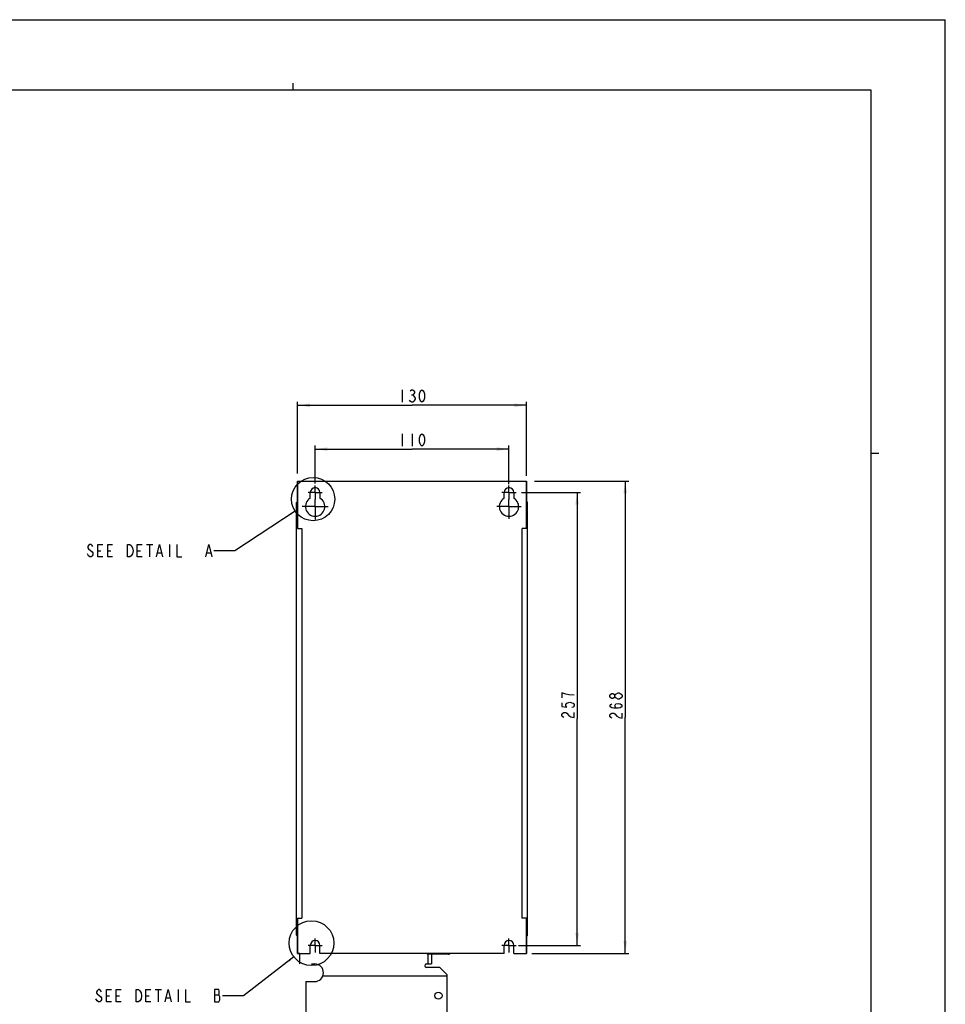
# Model space of a CAD drawing. Header units: millimetres. Extents: x 0 to 1188, y 0 to 840.
# Tile 41 of 41: x 663 to 1188, y 281 to 840. Entities that reach past the tile are written whole.
import ezdxf

# ---------------------------------------------------------------- set-up
doc = ezdxf.new("R2010")
doc.units = ezdxf.units.MM
doc.header["$LTSCALE"] = 65.34
doc.linetypes.add('CENTER', pattern=[0.6, 0.375, -0.075, 0.075, -0.075])
doc.layers.get('0').update_dxf_attribs({"linetype": 'CONTINUOUS'})
doc.layers.add('DATUM_AXIS', color=7, linetype='CONTINUOUS')
doc.layers.add('ROUNDS', color=7, linetype='CONTINUOUS')
doc.styles.get("Standard").update_dxf_attribs({"font": 'txt', "width": 0.8})
doc.dimstyles.new('DIMSTYLE_2', dxfattribs={"dimtxt": 7, "dimasz": 7, "dimexe": 0.18, "dimexo": 0.0625, "dimgap": 0.09, "dimtad": 1, "dimdsep": 46, "dimtxsty": 'STANDARD', "dimblk": '_FILLED', "dimblk1": '_FILLED', "dimblk2": '_FILLED', "dimcen": 0.09, "dimclrt": 7, "dimadec": 0, "dimazin": 0, "dimtfac": 1, "dimtofl": 0, "dimtmove": 0, "dimatfit": 3, "dimldrblk": '_FILLED', "dimfxl": 1, "dimtolj": 1, "dimarcsym": 0})
doc.dimstyles.get("Standard").update_dxf_attribs({"dimtxt": 7, "dimasz": 3.5, "dimexe": 0.18, "dimexo": 0.0625, "dimgap": 0.09, "dimtad": 1, "dimdec": 1, "dimdsep": 46, "dimtxsty": 'STANDARD', "dimblk": '_FILLED', "dimblk1": '_FILLED', "dimblk2": '_FILLED', "dimcen": 0.09, "dimclrt": 7, "dimadec": 0, "dimazin": 0, "dimtol": 1, "dimtp": 0.1, "dimtm": 0.1, "dimtfac": 1, "dimtdec": 1, "dimtofl": 0, "dimtmove": 0, "dimatfit": 3, "dimldrblk": '_FILLED', "dimfxl": 1, "dimtolj": 1, "dimarcsym": 0})

# ---------------------------------------------------------------- blocks, each defined once
blk = doc.blocks.new('_FILLED')
at = {"color": 0, "linetype": 'BYBLOCK'}
blk.add_solid([(0, 0), (-1, 0.143), (-1, -0.143)], dxfattribs=at)
blk = doc.blocks.new('*D2')
at = {"color": 7, "linetype": 'CONTINUOUS'}
for p, q in [((954.91, 578.23), (1008.35, 578.23)), ((1006.35, 578.23), (1006.35, 444.23)), ((1006.35, 310.23), (1006.35, 444.23)), ((953.37, 310.23), (1008.35, 310.23))]:
    blk.add_line(p, q, dxfattribs=at)
at = {"color": 7, "linetype": 'CONTINUOUS', "xscale": 7, "yscale": 7, "zscale": 7}
for p, rotation in [((1006.35, 578.23), 90), ((1006.35, 310.23), 270)]:
    blk.add_blockref('_FILLED', p, dxfattribs=dict(at, rotation=rotation))
blk = doc.blocks.new('*D3')
at = {"color": 7, "linetype": 'CONTINUOUS'}
for p, q in [((820.4, 582.53), (820.4, 623.21)), ((820.4, 621.21), (885.4, 621.21)), ((950.4, 621.21), (885.4, 621.21)), ((950.4, 581.17), (950.4, 623.21))]:
    blk.add_line(p, q, dxfattribs=at)
at = {"color": 7, "linetype": 'CONTINUOUS', "xscale": 7, "yscale": 7, "zscale": 7, "rotation": 180}
blk.add_blockref('_FILLED', (820.4, 621.21), dxfattribs=at)
at = {"color": 7, "linetype": 'CONTINUOUS', "xscale": 7, "yscale": 7, "zscale": 7}
blk.add_blockref('_FILLED', (950.4, 621.21), dxfattribs=at)
blk = doc.blocks.new('*D6')
at = {"color": 7, "linetype": 'CONTINUOUS'}
for p, q in [((947.51, 571.73), (981.06, 571.73)), ((979.06, 571.73), (979.06, 443.23)), ((979.06, 314.73), (979.06, 443.23)), ((945.83, 314.73), (981.06, 314.73))]:
    blk.add_line(p, q, dxfattribs=at)
at = {"color": 7, "linetype": 'CONTINUOUS', "xscale": 7, "yscale": 7, "zscale": 7}
for p, rotation in [((979.06, 571.73), 90), ((979.06, 314.73), 270)]:
    blk.add_blockref('_FILLED', p, dxfattribs=dict(at, rotation=rotation))
blk = doc.blocks.new('*D7')
at = {"color": 7, "linetype": 'CONTINUOUS'}
for p, q in [((830.4, 576.75), (830.4, 598.33)), ((940.4, 576.37), (940.4, 598.33)), ((830.4, 596.33), (885.4, 596.33)), ((940.4, 596.33), (885.4, 596.33))]:
    blk.add_line(p, q, dxfattribs=at)
at = {"color": 7, "linetype": 'CONTINUOUS', "xscale": 7, "yscale": 7, "zscale": 7, "rotation": 180}
blk.add_blockref('_FILLED', (830.4, 596.33), dxfattribs=at)
at = {"color": 7, "linetype": 'CONTINUOUS', "xscale": 7, "yscale": 7, "zscale": 7}
blk.add_blockref('_FILLED', (940.4, 596.33), dxfattribs=at)

msp = doc.modelspace()

# ---------------------------------------------------------------- linework, layer by layer
at = {"color": 7, "linetype": 'CONTINUOUS'}
for p, q in [((0, 840), (1188, 840)), ((1188, 0), (1188, 840)), ((1146, 800), (42, 800)), ((818, 800), (818, 804)), ((1146, 40), (1146, 800)), ((879.804, 629.962), (879.804, 622.962)), ((885.054, 627.045), (885.754, 627.045)), ((879.804, 605.078), (879.804, 598.078)), ((885.404, 605.078), (885.404, 598.078)), ((1146, 594), (1150.2, 594)), ((820.404, 551.233), (820.404, 578.233)), ((820.404, 578.233), (820.473, 578.233)), ((950.334, 578.233), (950.404, 578.233)), ((950.404, 551.233), (950.404, 578.233)), ((820.404, 551.233), (820.473, 551.233)), ((950.334, 551.233), (950.404, 551.233)), ((734.746, 542.166), (738.246, 542.166)), ((736.496, 542.166), (736.496, 535.166)), ((747.696, 542.166), (747.696, 535.166)), ((701.846, 535.75), (701.146, 536.916)), ((701.846, 539.833), (703.946, 538.083)), ((707.096, 538.666), (708.846, 538.666)), ((712.696, 538.666), (714.446, 538.666)), ((729.496, 538.666), (731.246, 538.666)), ((741.046, 537.499), (743.146, 537.499)), ((769.046, 537.499), (771.146, 537.499)), ((1002.851, 454.526), (1002.268, 454.526)), ((820.404, 330.233), (820.473, 330.233)), ((820.404, 310.233), (820.404, 330.233)), ((950.334, 330.233), (950.404, 330.233)), ((950.404, 310.233), (950.404, 330.233)), ((820.404, 310.233), (820.473, 310.233)), ((821.794, 310.229), (821.044, 310.229)), ((821.794, 304.229), (821.794, 310.226)), ((893.745, 310.233), (894.062, 309.966)), ((906.103, 309.733), (894.704, 309.733)), ((896.404, 309.733), (896.404, 304.233)), ((906.746, 309.966), (907.063, 310.233)), ((950.334, 310.233), (950.404, 310.233)), ((905.094, 297.39), (905.094, 237.499)), ((711.985, 286.127), (713.735, 286.127)), ((717.585, 286.127), (719.335, 286.127)), ((734.385, 286.127), (736.135, 286.127)), ((739.635, 289.627), (743.135, 289.627)), ((741.385, 289.627), (741.385, 282.627)), ((745.935, 284.96), (748.035, 284.96)), ((752.585, 289.627), (752.585, 282.627)), ((773.235, 286.71), (775.685, 286.71))]:
    msp.add_line(p, q, dxfattribs=at)
at = {"color": 9, "linetype": 'CONTINUOUS'}
for p, q in [((894.404, 309.779), (894.404, 304.233)), ((894.704, 310.159), (906.103, 310.159)), ((894.704, 310.159), (894.704, 309.733)), ((906.103, 309.733), (906.103, 310.159))]:
    msp.add_line(p, q, dxfattribs=at)
at = {"color": 7, "linetype": 'CONTINUOUS'}
for points in [[(884.354, 629.379), (885.054, 629.962), (885.754, 629.962), (886.454, 629.379), (886.804, 628.795), (886.804, 628.212), (886.454, 627.629), (885.754, 627.045), (886.454, 626.462), (886.804, 625.879), (887.154, 625.295), (887.154, 624.712)], [(891.004, 622.962), (890.304, 623.545), (889.954, 624.129), (889.604, 625.295), (889.604, 627.629), (889.954, 628.795), (890.304, 629.379), (891.004, 629.962), (891.704, 629.379), (892.054, 628.795), (892.404, 627.629), (892.404, 625.295), (892.054, 624.129), (891.704, 623.545), (891.004, 622.962)], [(887.154, 624.712), (886.454, 623.545), (885.754, 622.962), (885.054, 622.962), (884.354, 623.545), (884.004, 624.129)], [(891.004, 598.078), (890.304, 598.662), (889.954, 599.245), (889.604, 600.412), (889.604, 602.745), (889.954, 603.912), (890.304, 604.495), (891.004, 605.078), (891.704, 604.495), (892.054, 603.912), (892.404, 602.745), (892.404, 600.412), (892.054, 599.245), (891.704, 598.662), (891.004, 598.078)], [(704.296, 541), (703.946, 541.583), (703.246, 542.166), (702.546, 542.166), (701.846, 541.583), (701.496, 541), (701.496, 540.416), (701.846, 539.833)], [(709.896, 535.166), (707.096, 535.166), (707.096, 542.166), (709.896, 542.166)], [(715.496, 535.166), (712.696, 535.166), (712.696, 542.166), (715.496, 542.166)], [(726.696, 536.916), (725.996, 535.75), (725.296, 535.166), (723.896, 535.166), (723.896, 542.166)], [(723.896, 542.166), (725.296, 542.166), (725.996, 541.583)], [(732.296, 535.166), (729.496, 535.166), (729.496, 542.166), (732.296, 542.166)], [(740.346, 535.166), (742.096, 542.166), (743.846, 535.166)], [(751.896, 542.166), (751.896, 535.166), (754.696, 535.166)], [(768.346, 535.166), (770.096, 542.166), (771.846, 535.166)], [(703.946, 538.083), (704.296, 537.499), (704.296, 536.333), (703.946, 535.75), (703.246, 535.166), (702.546, 535.166), (701.846, 535.75)], [(725.996, 541.583), (726.696, 540.416), (727.046, 538.666), (726.696, 536.916)], [(972.646, 457.353), (970.312, 458.053), (970.312, 455.253)], [(970.312, 452.453), (970.312, 450.353), (973.229, 450.003), (972.646, 450.703), (972.646, 451.403), (973.229, 452.103), (973.812, 452.453), (974.979, 452.803), (976.146, 452.453), (976.729, 452.103), (977.312, 451.403), (977.312, 450.703), (976.729, 450.003), (976.146, 449.653)], [(977.312, 456.653), (974.396, 457.003), (972.646, 457.353)], [(1000.518, 455.926), (999.935, 455.226), (999.351, 454.876), (998.768, 454.876), (998.185, 455.226), (997.601, 455.926), (997.601, 456.626), (998.185, 457.326), (998.768, 457.676), (999.351, 457.676), (999.935, 457.326), (1000.518, 456.626)], [(1002.268, 454.526), (1001.101, 455.226), (1000.518, 455.926), (1000.518, 456.626), (1001.101, 457.326)], [(1001.101, 457.326), (1002.268, 458.026), (1002.851, 458.026)], [(1002.851, 458.026), (1004.018, 457.326), (1004.601, 456.626), (1004.601, 455.926)], [(1004.601, 455.926), (1004.018, 455.226), (1002.851, 454.526)], [(1002.268, 449.276), (1001.101, 449.626), (1000.518, 450.676), (1001.101, 451.726), (1002.268, 452.076), (1003.435, 451.726), (1004.018, 451.376), (1004.601, 450.676), (1004.018, 449.976), (1003.435, 449.626), (1002.268, 449.276), (999.935, 449.276), (998.768, 449.626), (998.185, 449.976), (997.601, 450.676), (998.185, 451.376), (998.768, 451.726)], [(971.479, 444.053), (970.896, 444.403), (970.312, 445.103), (970.312, 445.803), (970.896, 446.503), (971.479, 446.853), (972.646, 446.853), (973.229, 446.503), (974.396, 445.103)], [(974.396, 445.103), (975.562, 444.403), (977.312, 444.053), (977.312, 446.853)], [(998.768, 443.676), (998.185, 444.026), (997.601, 444.726), (997.601, 445.426), (998.185, 446.126), (998.768, 446.476), (999.935, 446.476), (1000.518, 446.126)], [(1000.518, 446.126), (1001.685, 444.726), (1002.851, 444.026), (1004.601, 443.676), (1004.601, 446.476)], [(708.835, 285.543), (709.185, 284.96), (709.185, 283.793), (708.835, 283.21), (708.135, 282.627), (707.435, 282.627), (706.735, 283.21), (706.035, 284.377)], [(709.185, 288.46), (708.835, 289.043), (708.135, 289.627), (707.435, 289.627), (706.735, 289.043), (706.385, 288.46), (706.385, 287.877), (706.735, 287.293), (708.835, 285.543)], [(714.785, 282.627), (711.985, 282.627), (711.985, 289.627), (714.785, 289.627)], [(720.385, 282.627), (717.585, 282.627), (717.585, 289.627), (720.385, 289.627)], [(728.785, 289.627), (730.185, 289.627), (730.885, 289.043)], [(731.585, 284.377), (730.885, 283.21), (730.185, 282.627), (728.785, 282.627), (728.785, 289.627)], [(730.885, 289.043), (731.585, 287.877), (731.935, 286.127), (731.585, 284.377)], [(737.185, 282.627), (734.385, 282.627), (734.385, 289.627), (737.185, 289.627)], [(745.235, 282.627), (746.985, 289.627), (748.735, 282.627)], [(756.785, 289.627), (756.785, 282.627), (759.585, 282.627)], [(776.385, 285.543), (775.685, 286.71), (776.035, 287.293), (776.035, 289.043), (775.685, 289.627), (773.235, 289.627)], [(773.235, 289.627), (773.235, 282.627), (775.685, 282.627)], [(775.685, 282.627), (776.385, 283.793), (776.385, 285.543)]]:
    msp.add_lwpolyline(points, dxfattribs=at)
for centre, radius in [((829.257, 567.958), 12.277), ((828.336, 316.013), 12.693)]:
    msp.add_circle(centre, radius, dxfattribs=at)
for centre, start, end in [((894.704, 310.733), 230, 270), ((906.103, 310.733), 270, 310)]:
    msp.add_arc(centre, 1, start, end, dxfattribs=at)
at = {"color": 9, "linetype": 'CONTINUOUS'}
for points, knots in [([(894.062, 309.966), (894.063, 309.965), (894.072, 309.975), (894.085, 309.984), (894.108, 310.009), (894.15, 310.055), (894.217, 310.131), (894.273, 310.196), (894.304, 310.232)], [0, 0, 0, 0, 0.0196154, 0.0740932, 0.1627695, 0.2829901, 0.6036131, 1, 1, 1, 1]), ([(906.503, 310.232), (906.534, 310.196), (906.59, 310.131), (906.657, 310.055), (906.7, 310.009), (906.722, 309.984), (906.735, 309.975), (906.744, 309.965), (906.746, 309.966)], [0, 0, 0, 0, 0.396128, 0.7167255, 0.8370709, 0.9258313, 0.9803599, 1, 1, 1, 1])]:
    msp.add_open_spline(points, degree=3, knots=knots, dxfattribs=at)
for points in [[(894.704, 310.159), (894.61, 310.159), (894.512, 310.185), (894.43, 310.232)], [(906.377, 310.232), (906.295, 310.185), (906.197, 310.159), (906.103, 310.159)]]:
    msp.add_open_spline(points, degree=3, dxfattribs=at)
at = {"layer": 'DATUM_AXIS', "color": 7, "linetype": 'CONTINUOUS'}
for p, q in [((820.473, 578.233), (820.473, 551.233)), ((820.473, 578.233), (950.334, 578.233)), ((950.334, 578.233), (950.334, 551.233)), ((827.654, 568.496), (827.654, 571.733)), ((833.154, 571.733), (833.154, 568.496)), ((937.654, 568.496), (937.654, 571.733)), ((943.154, 571.733), (943.154, 568.496)), ((820.473, 551.233), (822.904, 551.233)), ((822.904, 551.233), (822.904, 330.233)), ((947.904, 330.233), (947.904, 551.233)), ((950.334, 551.233), (947.904, 551.233)), ((820.473, 330.233), (822.904, 330.233)), ((820.473, 330.233), (820.473, 310.233)), ((950.334, 330.233), (947.904, 330.233)), ((950.334, 330.233), (950.334, 310.233)), ((827.654, 310.233), (827.654, 314.733)), ((833.154, 310.233), (833.154, 314.733)), ((937.654, 310.233), (937.654, 314.733)), ((943.154, 310.233), (943.154, 314.733)), ((820.473, 310.233), (827.654, 310.233)), ((937.654, 310.233), (833.154, 310.233)), ((943.154, 310.233), (950.334, 310.233)), ((828.404, 304.233), (830.263, 304.233)), ((893.594, 304.233), (896.404, 304.233)), ((901.094, 302.233), (893.594, 302.233)), ((905.094, 298.233), (901.094, 302.233)), ((834.742, 297.39), (905.094, 297.39)), ((905.094, 298.233), (905.094, 297.39)), ((825.094, 294.233), (830.094, 294.233)), ((825.094, 294.233), (825.094, 253.753))]:
    msp.add_line(p, q, dxfattribs=at)
at = {"layer": 'DATUM_AXIS', "color": 7, "linetype": 'CENTER'}
for p, q in [((830.404, 571.733), (830.404, 575.733)), ((940.404, 571.733), (940.404, 575.733)), ((830.404, 571.733), (826.404, 571.733)), ((830.404, 571.733), (830.404, 567.732)), ((830.404, 571.733), (834.404, 571.733)), ((940.404, 571.733), (936.404, 571.733)), ((940.404, 571.733), (940.404, 567.732)), ((940.404, 571.733), (944.404, 571.733)), ((830.404, 563.733), (830.404, 567.732)), ((940.404, 563.733), (940.404, 567.732)), ((830.404, 563.733), (823.001, 563.733)), ((830.404, 563.733), (830.404, 556.33)), ((830.404, 563.733), (837.806, 563.733)), ((940.404, 563.733), (933.527, 563.733)), ((940.404, 563.733), (940.404, 556.856)), ((940.404, 563.733), (947.28, 563.733)), ((830.404, 314.733), (830.404, 318.733)), ((940.404, 314.733), (940.404, 318.733)), ((830.404, 314.733), (826.404, 314.733)), ((830.404, 314.733), (834.404, 314.733)), ((830.404, 314.733), (830.404, 310.732)), ((940.404, 314.733), (936.404, 314.733)), ((940.404, 314.733), (944.404, 314.733)), ((940.404, 314.733), (940.404, 310.732))]:
    msp.add_line(p, q, dxfattribs=at)
at = {"layer": 'DATUM_AXIS', "color": 7, "linetype": 'CONTINUOUS'}
msp.add_circle((900.394, 286.233), 2, dxfattribs=at)
for centre, radius, start, end in [((830.404, 571.733), 2.75, 0, 180), ((940.404, 571.733), 2.75, 0, 180), ((830.404, 563.733), 5.5, 120, 60), ((940.404, 563.733), 5.5, 120, 60), ((830.404, 314.733), 2.75, 0, 180), ((940.404, 314.733), 2.75, 0, 180), ((830.094, 299.233), 5, 270, 88.21962), ((893.594, 303.233), 1, 90, 270)]:
    msp.add_arc(centre, radius, start, end, dxfattribs=at)
at = {"layer": 'ROUNDS', "color": 7, "linetype": 'CONTINUOUS'}
for p, q in [((819.914, 320.483), (819.914, 565.983)), ((950.944, 320.483), (950.944, 565.983)), ((820.164, 556.233), (820.404, 556.233)), ((950.404, 556.233), (950.694, 556.233)), ((820.164, 320.233), (820.404, 320.233)), ((950.404, 320.233), (950.694, 320.233))]:
    msp.add_line(p, q, dxfattribs=at)
at = {"layer": 'ROUNDS', "color": 9, "linetype": 'CONTINUOUS'}
for p, q in [((820.164, 565.983), (819.914, 565.983)), ((820.164, 556.233), (820.164, 566.233)), ((950.694, 556.233), (950.694, 566.233)), ((950.944, 565.983), (950.694, 565.983)), ((819.914, 556.333), (820.404, 556.333)), ((950.404, 556.333), (950.944, 556.333))]:
    msp.add_line(p, q, dxfattribs=at)
at = {"layer": 'ROUNDS', "color": 7, "linetype": 'CONTINUOUS'}
for centre, start, end in [((820.164, 565.983), 90, 180), ((950.694, 565.983), 0, 90), ((820.164, 555.983), 90, 180), ((950.694, 555.983), 0, 90), ((820.164, 320.483), 180, 270), ((950.694, 320.483), 270, 360)]:
    msp.add_arc(centre, 0.25, start, end, dxfattribs=at)

# ---------------------------------------------------------------- dimensions: what is measured, and where the dimension line sits
at = {"color": 7, "linetype": 'CONTINUOUS'}
for base, p1, p2, angle, picture, middle in [((820.404, 621.212), (950.404, 581.169), (820.404, 582.527), 180, '*D3', (877.004, 622.962)), ((1006.351, 310.233), (954.905, 578.233), (953.372, 310.233), 270, '*D2', (1004.601, 442.276)), ((979.062, 571.733), (945.829, 314.733), (947.506, 571.733), 90, '*D6', (977.312, 442.653))]:
    dim = msp.add_linear_dim(base=base, p1=p1, p2=p2, angle=angle, dimstyle='DIMSTYLE_2', dxfattribs=at)
    dim.commit()
    dim.dimension.update_dxf_attribs({"geometry": picture, "text_midpoint": middle, "dimtype": 160})
dim = msp.add_linear_dim(base=(940.404, 596.328), p1=(830.404, 576.745), p2=(940.404, 576.375), dimstyle='DIMSTYLE_2', dxfattribs=at)
dim.commit()
dim.dimension.update_dxf_attribs({"geometry": '*D7', "text_midpoint": (877.004, 598.078), "dimtype": 160})

# ---------------------------------------------------------------- leaders
for points in [[(819.012, 561.193), (784.896, 538.666), (772.896, 538.666)], [(818.304, 308.236), (789.785, 286.127), (777.785, 286.127)]]:
    msp.add_leader(points, dimstyle='STANDARD', override={"dimtad": 0}, dxfattribs=at)

doc.saveas('drawing.dxf')
